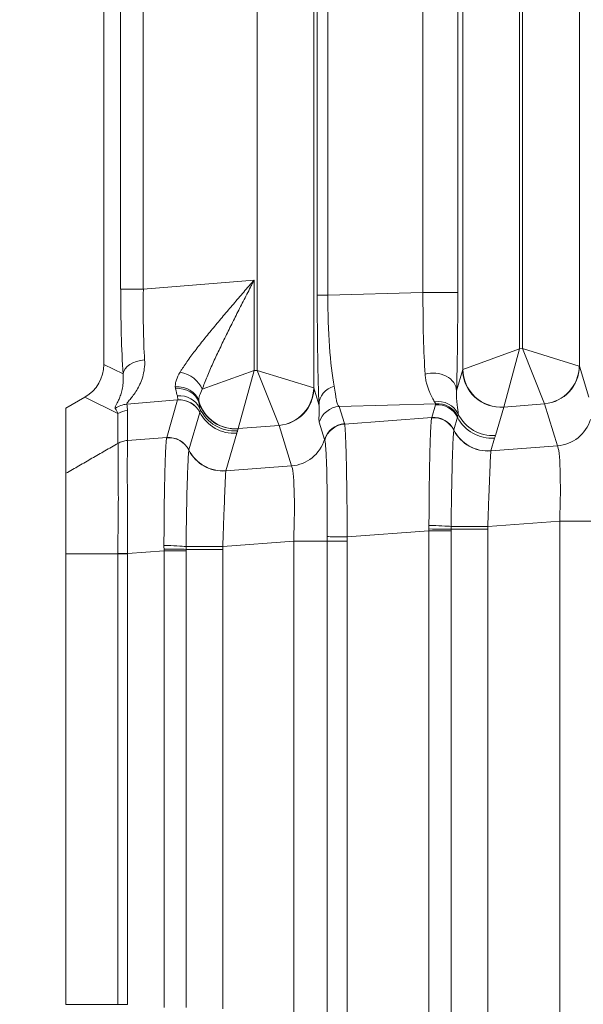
# Model space of a CAD drawing. Header units: millimetres. Extents: x 4 to 836, y 5 to 589.
# Tile 107 of 153: x 632.49 to 639.92, y 279.13 to 292.11. Entities that reach past the tile are written whole.
import ezdxf

# ---------------------------------------------------------------- set-up
doc = ezdxf.new("R2010")
doc.units = ezdxf.units.MM
doc.layers.add('1', color=7, linetype='Continuous', true_color=0xffffff)
doc.styles.add('ideas_simplex', font='simplex.shx')
doc.dimstyles.get("Standard").update_dxf_attribs({"dimtxt": 0.18, "dimasz": 0.18, "dimexe": 0.18, "dimexo": 0.0625, "dimgap": 0.09, "dimtad": 0, "dimtih": 1, "dimtoh": 1, "dimdec": 4, "dimzin": 0, "dimdsep": 46, "dimtxsty": 'Standard', "dimcen": 0.09, "dimadec": 0, "dimazin": 0, "dimtfac": 1, "dimtdec": 4, "dimtofl": 0, "dimtmove": 0, "dimatfit": 3, "dimfxl": 1, "dimtolj": 1, "dimtzin": 0, "dimarcsym": 0})

# ---------------------------------------------------------------- blocks, each defined once
blk = doc.blocks.new('_U8')
at = {"layer": '1', "color": 152, "lineweight": 13}
for p, q in [((693.603977, 317.597855), (616.177731, 317.597855)), ((666.128055, 256.097779), (616.177731, 256.097779))]:
    blk.add_line(p, q, dxfattribs=at)
at = {"layer": '1', "color": 27, "lineweight": 13}
blk.add_line((618.177731, 317.597855), (618.177731, 256.097779), dxfattribs=at)
at = {"layer": '1', "color": 87, "lineweight": 25}
for p, q in [((616.677731, 293.950317), (611.052731, 293.950317)), ((611.052731, 293.950317), (611.052731, 292.450317)), ((616.677731, 292.450317), (616.677731, 293.950317)), ((611.052731, 281.245317), (611.052731, 279.745317)), ((616.677731, 279.745317), (616.677731, 281.245317)), ((611.052731, 279.745317), (616.677731, 279.745317))]:
    blk.add_line(p, q, dxfattribs=at)
at = {"layer": '1', "color": 27, "lineweight": 18}
for points in [[(618.177731, 317.597855), (618.706712, 314.597857), (617.648751, 314.597853)], [(618.177731, 256.097779), (617.648751, 259.097777), (618.706712, 259.097781)]]:
    blk.add_solid(points, dxfattribs=at)
at = {"layer": '1', "color": 87, "linetype": 'Continuous', "lineweight": 25, "char_height": 3, "attachment_point": 7, "rotation": 90, "line_spacing_factor": 1.204819, "style": 'ideas_simplex'}
for s, insert in [('\\W1.2097;61,5', (609.211731, 281.192817)), ('\\W1.2097;2.42', (616.524231, 281.192817))]:
    blk.add_mtext(s, dxfattribs=dict(at, insert=insert))

msp = doc.modelspace()

# ---------------------------------------------------------------- linework, layer by layer
at = {"layer": '1', "color": 143, "linetype": 'Continuous', "lineweight": 13}
for p, q in [((636.373, 325.937), (636.373, 287.259)), ((635.623, 287.489), (635.623, 325.706)), ((638.335, 287.5), (638.335, 325.695)), ((639.873, 325.651), (639.873, 287.544)), ((639.085, 325.424), (639.085, 287.772)), ((639.123, 287.775), (639.123, 325.421)), ((636.417, 288.481), (636.417, 324.715)), ((636.557, 324.715), (636.557, 288.481)), ((637.81, 288.514), (637.81, 324.682)), ((638.27, 324.682), (638.27, 288.514)), ((633.825, 288.56), (633.825, 324.635)), ((634.124, 324.635), (634.124, 288.56)), ((633.825, 288.56), (634.124, 288.56)), ((634.124, 288.56), (635.585, 288.679)), ((635.585, 288.679), (635.585, 287.486)), ((636.417, 288.481), (636.557, 288.481)), ((636.557, 288.481), (637.81, 288.514)), ((637.81, 288.514), (638.27, 288.514)), ((639.085, 287.772), (638.337, 287.502)), ((639.085, 287.772), (638.876, 287.005)), ((639.085, 287.772), (639.123, 287.775)), ((639.123, 287.775), (639.413, 287.049)), ((639.871, 287.546), (639.123, 287.775)), ((633.604, 287.568), (633.857, 287.441)), ((639.873, 287.544), (639.999, 287.133)), ((634.901, 287.239), (635.585, 287.486)), ((635.376, 286.72), (635.585, 287.486)), ((635.585, 287.486), (635.623, 287.489)), ((635.913, 286.763), (635.623, 287.489)), ((636.371, 287.26), (635.623, 287.489)), ((638.253, 287.22), (638.335, 287.5)), ((633.789, 286.919), (633.355, 287.136)), ((636.373, 287.259), (636.44, 287.039)), ((634.577, 287.098), (633.905, 287.043)), ((634.433, 286.603), (634.577, 287.098)), ((637.979, 287.047), (636.706, 287.013)), ((636.706, 287.013), (636.776, 286.786)), ((637.927, 286.867), (637.975, 287.034)), ((638.875, 287.004), (638.767, 286.631)), ((639.413, 287.049), (638.876, 287.005)), ((639.584, 286.492), (639.414, 287.048)), ((633.789, 286.525), (633.789, 286.919)), ((633.915, 286.958), (633.915, 286.564)), ((634.869, 286.934), (634.725, 286.439)), ((638.268, 286.87), (638.219, 286.703)), ((635.913, 286.763), (635.376, 286.72)), ((636.077, 286.228), (635.914, 286.762)), ((636.514, 286.577), (636.444, 286.804)), ((636.778, 286.78), (637.927, 286.867)), ((635.357, 286.66), (635.212, 286.164)), ((635.375, 286.718), (635.367, 286.691)), ((633.916, 286.564), (634.433, 286.603)), ((638.705, 286.426), (639.584, 286.492)), ((638.755, 286.596), (638.706, 286.428)), ((635.212, 286.162), (636.077, 286.228)), ((639.614, 285.501), (638.665, 285.429)), ((639.614, 278.695), (639.614, 285.501)), ((639.614, 285.501), (640.054, 285.501)), ((637.89, 285.374), (636.813, 285.292)), ((637.89, 278.822), (637.89, 285.374)), ((637.89, 285.374), (638.181, 285.374)), ((638.181, 285.392), (638.665, 285.392)), ((638.181, 285.374), (638.181, 278.822)), ((638.665, 285.392), (638.665, 278.804)), ((636.107, 285.236), (635.172, 285.166)), ((636.107, 278.959), (636.107, 285.236)), ((636.107, 285.236), (636.548, 285.236)), ((636.548, 278.959), (636.548, 285.236)), ((636.548, 285.236), (636.812, 285.236)), ((636.812, 285.236), (636.812, 278.959)), ((633.788, 279.127), (633.788, 285.068)), ((634.397, 285.11), (633.917, 285.074)), ((633.917, 285.068), (633.917, 279.127)), ((634.397, 285.11), (634.687, 285.11)), ((634.397, 279.086), (634.397, 285.11)), ((635.172, 285.128), (634.687, 285.128)), ((634.687, 285.11), (634.687, 279.086)), ((635.172, 285.128), (635.172, 279.068))]:
    msp.add_line(p, q, dxfattribs=at)
at = {"layer": '1', "color": 143, "linetype": 'Continuous', "lineweight": 18}
for p, q in [((633.604, 287.568), (633.604, 325.628)), ((633.355, 287.136), (633.104, 286.991)), ((633.104, 286.131), (633.104, 286.991)), ((633.104, 285.068), (633.104, 279.127))]:
    msp.add_line(p, q, dxfattribs=at)
at = {"layer": '1', "color": 143, "linetype": 'Continuous', "lineweight": 13}
for centre, major_axis, ratio, start_param, end_param in [((633.972, 288.572), (-0.001, -1.806), 0.081028, 4.719047, 5.389171), ((634.271, 288.572), (-0.026, -1.507), 0.096946, 4.721976, 5.3921), ((636.474, 288.507), (-0.001, -1.801), 0.031454, 4.727263, 5.665979), ((636.774, 288.507), (-0.01, -1.501), 0.144199, 4.731152, 5.669868), ((637.916, 288.538), (-0.007, -1.501), 0.069967, 4.728606, 5.53592), ((638.215, 288.538), (-0.001, 1.801), 0.030434, 3.891833, 4.699147), ((634.156, 287.441), (-0.299, -0.019), 0.621028, 4.722941, 6.179613), ((639.372, 287.546), (-0.339, -0.368), 0.992996, 0.829626, 2.311967), ((639.373, 287.544), (-0.478, -0.146), 0.996014, 1.356348, 2.843741), ((639.123, 287.523), (-0.75, -0.02), 0.029238, 3.166976, 3.228063), ((634.627, 287.239), (0.269, -0.133), 0.701534, 0.615113, 1.97019), ((637.953, 287.22), (-0.3, 0.01), 0.776151, 3.183119, 5.129649), ((639.085, 287.52), (-0.75, -0.02), 0.029238, 6.195123, 6.256209), ((638.835, 287.5), (-0.48, 0.14), 0.995643, 0.284559, 1.93418), ((638.836, 287.502), (0.368, -0.339), 0.991771, 3.890384, 5.534394), ((634.568, 287.009), (-0.299, -0.018), 0.878856, 3.371092, 4.730554), ((634.572, 286.978), (0.294, 0.059), 0.895222, 0.116047, 1.467257), ((635.872, 287.26), (0.339, 0.368), 0.992996, 3.971219, 5.453559), ((635.623, 287.238), (-0.75, -0.02), 0.029238, 3.166976, 3.228063), ((636.74, 287.039), (-0.3, -0.013), 0.858349, 5.011301, 6.232142), ((634.596, 286.865), (-0.293, -0.062), 0.959628, 3.357303, 4.589851), ((635.873, 287.259), (-0.478, -0.146), 0.996014, 1.356348, 2.843741), ((633.93, 286.745), (-0.293, -0.063), 0.996129, 4.582293, 5.127516), ((632.053, 288.38), (-1.824, 1.543), 0.244098, 3.345307, 3.448446), ((634.602, 286.801), (-0.291, 0.074), 0.995302, 3.855675, 5.041954), ((634.601, 286.8), (-0.288, 0.084), 0.995643, 3.889373, 5.075773), ((635.336, 287.216), (-0.368, 0.339), 0.991771, 1.011679, 2.392801), ((635.335, 287.215), (-0.48, 0.14), 0.995643, 0.586384, 1.93418), ((636.73, 286.715), (-0.287, -0.088), 0.996014, 4.49794, 5.68434), ((638.005, 286.784), (-0.298, -0.034), 0.982269, 3.47982, 4.74638), ((638, 286.736), (-0.288, 0.084), 0.995643, 3.889373, 5.075773), ((638.004, 286.749), (-0.284, 0.098), 0.995471, 3.936926, 5.123325), ((639.125, 287.024), (-0.25, -0.021), 0.087194, 6.188746, 6.249833), ((639.164, 287.027), (-0.25, -0.021), 0.087194, 3.1606, 3.221686), ((632.077, 288.082), (-1.72, 1.279), 0.157063, 3.407767, 3.510906), ((633.939, 286.661), (-0.3, 0), 0.996169, 4.79353, 5.235988), ((635.327, 287.188), (-0.48, 0.14), 0.995643, 0.701882, 1.93418), ((635.316, 287.157), (-0.48, 0.14), 0.995643, 0.747756, 1.93418), ((637.951, 286.568), (0.292, -0.068), 0.995069, 0.693593, 1.88023), ((637.95, 286.566), (-0.297, 0.044), 0.993716, 3.753576, 4.940466), ((637.951, 286.569), (-0.288, 0.084), 0.995643, 3.889373, 5.075773), ((638.714, 287.092), (0.48, -0.14), 0.995643, 3.889373, 5.075773), ((638.726, 287.128), (-0.48, 0.14), 0.995643, 0.730359, 1.93418), ((635.664, 286.741), (-0.25, -0.021), 0.087194, 3.1606, 3.221686), ((636.8, 286.488), (-0.287, -0.088), 0.996014, 4.49794, 5.68434), ((636.802, 286.482), (-0.268, -0.136), 0.995564, 4.326262, 5.515407), ((639.543, 286.989), (0.478, 0.146), 0.996014, 4.49794, 5.68434), ((634.457, 286.305), (-0.288, 0.084), 0.995643, 3.889373, 5.075773), ((634.457, 286.304), (-0.292, 0.068), 0.995069, 3.835186, 5.021822), ((635.625, 286.738), (-0.25, -0.021), 0.087194, 6.188746, 6.249833), ((638.665, 286.923), (0.479, -0.144), 0.995612, 3.899122, 5.085129), ((638.665, 286.924), (0.48, -0.14), 0.995643, 3.889417, 5.075773), ((633.94, 286.266), (-0.295, -0.056), 0.996153, 4.6081, 5.050478), ((634.457, 286.303), (-0.297, 0.044), 0.993716, 3.753576, 4.940466), ((636.037, 286.724), (0.478, 0.146), 0.996014, 4.49794, 5.68434), ((639.539, 285.49), (-0.038, -1.006), 0.073389, 1.584419, 3.062485), ((635.172, 286.661), (-0.48, 0.14), 0.995643, 0.747824, 1.93418), ((635.171, 286.659), (-0.479, 0.144), 0.995612, 0.757529, 1.943536), ((636.033, 285.225), (-0.038, -1.006), 0.073389, 1.584419, 3.062485), ((637.912, 285.429), (-0.3, 0.006), 0.044184, 3.597973, 4.786486), ((637.911, 285.392), (-0.3, 0.002), 0.014605, 3.59604, 4.783436), ((638.63, 285.429), (0.5, 0.001), 0.000077, 3.59751, 4.782202), ((636.834, 285.292), (-0.3, 0.004), 0.000932, 0.312654, 1.500989), ((633.938, 285.074), (-0.3, 0.002), 0.000366, 1.047201, 1.500984), ((634.418, 285.165), (-0.3, 0.006), 0.044184, 3.597973, 4.786486), ((634.418, 285.128), (-0.3, 0.002), 0.014605, 3.59604, 4.783436), ((635.137, 285.166), (-0.5, -0.001), 0.000077, 0.455917, 1.640609)]:
    msp.add_ellipse(centre, major_axis=major_axis, ratio=ratio, start_param=start_param, end_param=end_param, dxfattribs=at)
at = {"layer": '1', "color": 143, "linetype": 'Continuous', "lineweight": 18}
msp.add_ellipse((633.102, 287.569), major_axis=(-0.449, 0.225), ratio=0.995894, start_param=2.56169, end_param=3.603692, dxfattribs=at)
at = {"layer": '1', "color": 143, "linetype": 'Continuous', "lineweight": 13}
for points, knots in [([(634.609, 287.465), (634.616, 287.476), (634.623, 287.487), (634.637, 287.51), (634.645, 287.521), (634.668, 287.556), (634.683, 287.579), (634.733, 287.65), (634.769, 287.698), (634.843, 287.796), (634.883, 287.846), (634.944, 287.922), (634.964, 287.948), (635.007, 288), (635.028, 288.025), (635.092, 288.103), (635.135, 288.155), (635.223, 288.259), (635.267, 288.311), (635.357, 288.415), (635.402, 288.468), (635.47, 288.547), (635.504, 288.586), (635.539, 288.626), (635.562, 288.653), (635.573, 288.666), (635.585, 288.679)], [0, 0, 0, 0, 0.03125, 0.03125, 0.0625, 0.0625, 0.125, 0.125, 0.25, 0.25, 0.375, 0.375, 0.4375, 0.4375, 0.5, 0.5, 0.625, 0.625, 0.75, 0.75, 0.875, 0.875, 0.9375, 0.96875, 0.96875, 1, 1, 1, 1]), ([(635.585, 288.679), (635.577, 288.664), (635.569, 288.648), (635.553, 288.617), (635.529, 288.57), (635.505, 288.523), (635.457, 288.43), (635.425, 288.368), (635.363, 288.244), (635.332, 288.183), (635.27, 288.06), (635.24, 287.999), (635.195, 287.907), (635.18, 287.877), (635.151, 287.816), (635.137, 287.786), (635.094, 287.695), (635.066, 287.636), (635.014, 287.519), (634.989, 287.462), (634.953, 287.377), (634.942, 287.349), (634.921, 287.293), (634.91, 287.266), (634.901, 287.239)], [0, 0, 0, 0, 0.03125, 0.03125, 0.0625, 0.125, 0.125, 0.25, 0.25, 0.375, 0.375, 0.5, 0.5, 0.5625, 0.5625, 0.625, 0.625, 0.75, 0.75, 0.875, 0.875, 0.9375, 0.9375, 1, 1, 1, 1]), ([(634.141, 287.627), (634.144, 287.585), (634.142, 287.546), (634.133, 287.471), (634.125, 287.436), (634.111, 287.385), (634.105, 287.369), (634.093, 287.337), (634.087, 287.322), (634.067, 287.279), (634.053, 287.252), (634.023, 287.203), (634.007, 287.18), (633.977, 287.139), (633.962, 287.121), (633.936, 287.09), (633.924, 287.077), (633.912, 287.061), (633.909, 287.056), (633.905, 287.048), (633.905, 287.045), (633.905, 287.043)], [0, 0, 0, 0, 0.125, 0.125, 0.25, 0.25, 0.3125, 0.3125, 0.375, 0.375, 0.5, 0.5, 0.625, 0.625, 0.75, 0.75, 0.875, 0.875, 0.9375, 0.9375, 1, 1, 1, 1]), ([(633.754, 286.987), (633.751, 286.991), (633.752, 286.997), (633.756, 287.012), (633.761, 287.022), (633.769, 287.039), (633.772, 287.045), (633.779, 287.058), (633.783, 287.065), (633.794, 287.087), (633.802, 287.104), (633.817, 287.141), (633.825, 287.162), (633.838, 287.206), (633.845, 287.231), (633.854, 287.284), (633.858, 287.312), (633.861, 287.373), (633.861, 287.406), (633.857, 287.441)], [0, 0, 0, 0, 0.125, 0.125, 0.25, 0.25, 0.3125, 0.3125, 0.375, 0.375, 0.5, 0.5, 0.625, 0.625, 0.75, 0.75, 0.875, 0.875, 1, 1, 1, 1]), ([(634.546, 287.272), (634.546, 287.279), (634.546, 287.286), (634.547, 287.3), (634.547, 287.308), (634.551, 287.33), (634.555, 287.346), (634.571, 287.395), (634.587, 287.429), (634.609, 287.465)], [0, 0, 0, 0, 0.125, 0.125, 0.25, 0.25, 0.5, 0.5, 1, 1, 1, 1]), ([(637.962, 287.075), (637.954, 287.09), (637.943, 287.107), (637.926, 287.14), (637.92, 287.152), (637.908, 287.177), (637.902, 287.191), (637.883, 287.235), (637.871, 287.268), (637.856, 287.325), (637.851, 287.346), (637.844, 287.389), (637.841, 287.412), (637.839, 287.437)], [0, 0, 0, 0, 0.25, 0.25, 0.375, 0.375, 0.5, 0.5, 0.75, 0.75, 0.875, 0.875, 1, 1, 1, 1]), ([(636.641, 287.281), (636.649, 287.243), (636.654, 287.208), (636.66, 287.162), (636.662, 287.147), (636.666, 287.121), (636.668, 287.109), (636.674, 287.075), (636.678, 287.057), (636.69, 287.029), (636.697, 287.019), (636.706, 287.013)], [0, 0, 0, 0, 0.25, 0.25, 0.375, 0.375, 0.5, 0.5, 0.75, 0.75, 1, 1, 1, 1]), ([(634.577, 287.099), (634.579, 287.103), (634.579, 287.11), (634.578, 287.128), (634.576, 287.139), (634.573, 287.152)], [0, 0, 0, 0, 0.5, 0.5, 1, 1, 1, 1]), ([(634.901, 287.239), (634.885, 287.21), (634.874, 287.183), (634.862, 287.144), (634.859, 287.132), (634.857, 287.114), (634.856, 287.109), (634.855, 287.097), (634.855, 287.092), (634.856, 287.087)], [0, 0, 0, 0, 0.5, 0.5, 0.75, 0.75, 0.875, 0.875, 1, 1, 1, 1]), ([(638.253, 287.22), (638.252, 287.199), (638.252, 287.18), (638.253, 287.144), (638.254, 287.127), (638.257, 287.079), (638.26, 287.051), (638.266, 287.002), (638.269, 286.98), (638.274, 286.942), (638.275, 286.926), (638.276, 286.913)], [0, 0, 0, 0, 0.125, 0.125, 0.25, 0.25, 0.5, 0.5, 0.75, 0.75, 1, 1, 1, 1]), ([(636.444, 286.804), (636.442, 286.811), (636.441, 286.821), (636.439, 286.848), (636.44, 286.864), (636.441, 286.903), (636.442, 286.925), (636.443, 286.978), (636.442, 287.007), (636.44, 287.039)], [0, 0, 0, 0, 0.25, 0.25, 0.5, 0.5, 0.75, 0.75, 1, 1, 1, 1]), ([(634.87, 286.986), (634.872, 286.974), (634.872, 286.964), (634.872, 286.947), (634.871, 286.94), (634.87, 286.934)], [0, 0, 0, 0, 0.5, 0.5, 1, 1, 1, 1]), ([(636.778, 286.78), (636.778, 286.778), (636.779, 286.776), (636.78, 286.769), (636.78, 286.766), (636.782, 286.753), (636.783, 286.743), (636.786, 286.706), (636.788, 286.674), (636.79, 286.623), (636.79, 286.612), (636.791, 286.589), (636.793, 286.554), (636.795, 286.49), (636.797, 286.431), (636.798, 286.369), (636.799, 286.337), (636.802, 286.234), (636.803, 286.16), (636.805, 286.043), (636.806, 286.003), (636.807, 285.941), (636.807, 285.92), (636.808, 285.878), (636.808, 285.856), (636.809, 285.748), (636.81, 285.66), (636.811, 285.524), (636.812, 285.478), (636.812, 285.409), (636.812, 285.385), (636.812, 285.339), (636.813, 285.315), (636.813, 285.292)], [0, 0, 0, 0, 0.03125, 0.03125, 0.0625, 0.0625, 0.125, 0.125, 0.25, 0.25, 0.28125, 0.28125, 0.3125, 0.375, 0.4375, 0.4375, 0.5, 0.5, 0.625, 0.625, 0.6875, 0.6875, 0.71875, 0.71875, 0.75, 0.75, 0.875, 0.875, 0.9375, 0.9375, 0.96875, 0.96875, 1, 1, 1, 1]), ([(637.89, 285.442), (637.89, 285.531), (637.891, 285.618), (637.892, 285.747), (637.892, 285.789), (637.893, 285.852), (637.893, 285.873), (637.893, 285.915), (637.893, 285.935), (637.895, 286.038), (637.896, 286.116), (637.898, 286.226), (637.898, 286.262), (637.9, 286.314), (637.9, 286.331), (637.901, 286.365), (637.901, 286.382), (637.903, 286.463), (637.905, 286.521), (637.908, 286.6), (637.909, 286.625), (637.911, 286.672), (637.912, 286.694), (637.915, 286.753), (637.917, 286.786), (637.92, 286.823), (637.921, 286.834), (637.923, 286.847), (637.923, 286.851), (637.925, 286.858), (637.925, 286.861), (637.926, 286.864)], [0, 0, 0, 0, 0.125, 0.125, 0.1875, 0.1875, 0.21875, 0.21875, 0.25, 0.25, 0.375, 0.375, 0.4375, 0.4375, 0.46875, 0.46875, 0.5, 0.5, 0.625, 0.625, 0.6875, 0.6875, 0.75, 0.75, 0.875, 0.875, 0.9375, 0.9375, 0.96875, 0.96875, 1, 1, 1, 1]), ([(635.367, 286.691), (635.366, 286.686), (635.364, 286.681), (635.36, 286.671), (635.358, 286.665), (635.357, 286.66)], [0, 0, 0, 0, 0.5, 0.5, 1, 1, 1, 1]), ([(638.218, 286.7), (638.217, 286.692), (638.215, 286.677), (638.212, 286.644), (638.211, 286.631), (638.21, 286.61), (638.21, 286.602), (638.209, 286.586), (638.208, 286.578), (638.206, 286.534), (638.204, 286.492), (638.202, 286.422), (638.201, 286.397), (638.199, 286.344), (638.198, 286.316), (638.196, 286.229), (638.194, 286.166), (638.192, 286.067), (638.191, 286.033), (638.19, 285.98), (638.19, 285.962), (638.189, 285.926), (638.189, 285.908), (638.187, 285.817), (638.186, 285.742), (638.184, 285.626), (638.183, 285.587), (638.182, 285.508), (638.182, 285.469), (638.181, 285.429)], [0, 0, 0, 0, 0.125, 0.125, 0.1875, 0.1875, 0.21875, 0.21875, 0.25, 0.25, 0.375, 0.375, 0.4375, 0.4375, 0.5, 0.5, 0.625, 0.625, 0.6875, 0.6875, 0.71875, 0.71875, 0.75, 0.75, 0.875, 0.875, 0.9375, 0.9375, 1, 1, 1, 1]), ([(633.788, 285.074), (633.788, 285.097), (633.788, 285.12), (633.789, 285.165), (633.789, 285.187), (633.79, 285.255), (633.79, 285.3), (633.792, 285.432), (633.793, 285.518), (633.794, 285.623), (633.794, 285.644), (633.794, 285.685), (633.795, 285.746), (633.795, 285.805), (633.794, 285.919), (633.793, 285.991), (633.792, 286.091), (633.792, 286.123), (633.792, 286.183), (633.793, 286.24), (633.794, 286.291), (633.794, 286.338), (633.794, 286.36), (633.795, 286.42), (633.794, 286.452), (633.793, 286.488), (633.793, 286.499), (633.792, 286.511), (633.792, 286.514), (633.791, 286.52), (633.791, 286.523), (633.79, 286.525)], [0, 0, 0, 0, 0.03125, 0.03125, 0.0625, 0.0625, 0.125, 0.125, 0.25, 0.25, 0.28125, 0.28125, 0.3125, 0.375, 0.375, 0.5, 0.5, 0.5625, 0.5625, 0.625, 0.6875, 0.6875, 0.75, 0.75, 0.875, 0.875, 0.9375, 0.9375, 0.96875, 0.96875, 1, 1, 1, 1]), ([(633.789, 286.525), (633.809, 286.536), (633.829, 286.545), (633.871, 286.558), (633.893, 286.563), (633.915, 286.564)], [0, 0, 0, 0, 0.5, 0.5, 1, 1, 1, 1]), ([(633.916, 286.564), (633.916, 286.562), (633.916, 286.559), (633.916, 286.553), (633.916, 286.55), (633.916, 286.537), (633.916, 286.527), (633.916, 286.489), (633.916, 286.457), (633.915, 286.395), (633.914, 286.372), (633.913, 286.324), (633.912, 286.272), (633.912, 286.213), (633.912, 286.151), (633.912, 286.118), (633.913, 286.015), (633.914, 285.942), (633.915, 285.825), (633.915, 285.785), (633.916, 285.723), (633.916, 285.702), (633.916, 285.659), (633.916, 285.637), (633.916, 285.529), (633.916, 285.441), (633.916, 285.305), (633.916, 285.259), (633.916, 285.19), (633.916, 285.167), (633.917, 285.12), (633.917, 285.097), (633.917, 285.074)], [0, 0, 0, 0, 0.03125, 0.03125, 0.0625, 0.0625, 0.125, 0.125, 0.25, 0.25, 0.3125, 0.3125, 0.375, 0.4375, 0.4375, 0.5, 0.5, 0.625, 0.625, 0.6875, 0.6875, 0.71875, 0.71875, 0.75, 0.75, 0.875, 0.875, 0.9375, 0.9375, 0.96875, 0.96875, 1, 1, 1, 1]), ([(634.396, 285.179), (634.397, 285.267), (634.397, 285.355), (634.398, 285.483), (634.398, 285.525), (634.399, 285.588), (634.399, 285.609), (634.4, 285.651), (634.4, 285.672), (634.401, 285.774), (634.402, 285.852), (634.404, 285.962), (634.405, 285.998), (634.406, 286.05), (634.406, 286.068), (634.407, 286.101), (634.408, 286.118), (634.41, 286.199), (634.411, 286.258), (634.414, 286.337), (634.415, 286.362), (634.417, 286.408), (634.418, 286.43), (634.421, 286.49), (634.423, 286.522), (634.427, 286.559), (634.428, 286.57), (634.429, 286.583), (634.43, 286.587), (634.431, 286.594), (634.432, 286.597), (634.432, 286.6)], [0, 0, 0, 0, 0.125, 0.125, 0.1875, 0.1875, 0.21875, 0.21875, 0.25, 0.25, 0.375, 0.375, 0.4375, 0.4375, 0.46875, 0.46875, 0.5, 0.5, 0.625, 0.625, 0.6875, 0.6875, 0.75, 0.75, 0.875, 0.875, 0.9375, 0.9375, 0.96875, 0.96875, 1, 1, 1, 1]), ([(636.548, 285.296), (636.548, 285.316), (636.548, 285.336), (636.549, 285.375), (636.549, 285.395), (636.549, 285.454), (636.549, 285.493), (636.549, 285.608), (636.549, 285.683), (636.548, 285.775), (636.548, 285.793), (636.548, 285.829), (636.547, 285.882), (636.547, 285.934), (636.545, 286.033), (636.544, 286.096), (636.541, 286.212), (636.539, 286.265), (636.536, 286.336), (636.536, 286.358), (636.534, 286.39), (636.533, 286.4), (636.532, 286.419), (636.532, 286.428), (636.529, 286.473), (636.527, 286.501), (636.523, 286.535), (636.521, 286.544), (636.519, 286.556), (636.519, 286.559), (636.517, 286.565), (636.517, 286.568), (636.516, 286.57)], [0, 0, 0, 0, 0.03125, 0.03125, 0.0625, 0.0625, 0.125, 0.125, 0.25, 0.25, 0.28125, 0.28125, 0.3125, 0.375, 0.375, 0.5, 0.5, 0.625, 0.625, 0.6875, 0.6875, 0.71875, 0.71875, 0.75, 0.75, 0.875, 0.875, 0.9375, 0.9375, 0.96875, 0.96875, 1, 1, 1, 1]), ([(634.725, 286.436), (634.723, 286.428), (634.721, 286.413), (634.719, 286.38), (634.718, 286.368), (634.717, 286.346), (634.716, 286.339), (634.715, 286.323), (634.715, 286.314), (634.713, 286.27), (634.711, 286.228), (634.708, 286.158), (634.707, 286.133), (634.706, 286.08), (634.705, 286.052), (634.702, 285.965), (634.7, 285.903), (634.698, 285.803), (634.697, 285.769), (634.696, 285.716), (634.696, 285.698), (634.695, 285.662), (634.695, 285.644), (634.693, 285.553), (634.692, 285.478), (634.69, 285.362), (634.69, 285.323), (634.689, 285.244), (634.688, 285.205), (634.688, 285.165)], [0, 0, 0, 0, 0.125, 0.125, 0.1875, 0.1875, 0.21875, 0.21875, 0.25, 0.25, 0.375, 0.375, 0.4375, 0.4375, 0.5, 0.5, 0.625, 0.625, 0.6875, 0.6875, 0.71875, 0.71875, 0.75, 0.75, 0.875, 0.875, 0.9375, 0.9375, 1, 1, 1, 1]), ([(638.705, 286.426), (638.705, 286.421), (638.704, 286.41), (638.703, 286.385), (638.702, 286.375), (638.701, 286.358), (638.701, 286.352), (638.7, 286.34), (638.7, 286.333), (638.698, 286.299), (638.697, 286.267), (638.695, 286.211), (638.694, 286.191), (638.693, 286.16), (638.692, 286.149), (638.691, 286.127), (638.691, 286.116), (638.688, 286.059), (638.687, 286.01), (638.684, 285.945), (638.684, 285.931), (638.683, 285.904), (638.682, 285.89), (638.68, 285.849), (638.679, 285.82), (638.676, 285.734), (638.674, 285.675), (638.671, 285.584), (638.67, 285.553), (638.667, 285.491), (638.666, 285.46), (638.665, 285.429)], [0, 0, 0, 0, 0.125, 0.125, 0.1875, 0.1875, 0.21875, 0.21875, 0.25, 0.25, 0.375, 0.375, 0.4375, 0.4375, 0.46875, 0.46875, 0.5, 0.5, 0.625, 0.625, 0.65625, 0.65625, 0.6875, 0.6875, 0.75, 0.75, 0.875, 0.875, 0.9375, 0.9375, 1, 1, 1, 1]), ([(635.212, 286.162), (635.211, 286.157), (635.21, 286.146), (635.209, 286.121), (635.209, 286.111), (635.208, 286.095), (635.207, 286.089), (635.207, 286.076), (635.206, 286.07), (635.205, 286.035), (635.203, 286.003), (635.201, 285.947), (635.2, 285.928), (635.199, 285.896), (635.199, 285.886), (635.198, 285.864), (635.197, 285.852), (635.195, 285.795), (635.193, 285.746), (635.19, 285.681), (635.19, 285.668), (635.189, 285.64), (635.188, 285.627), (635.187, 285.585), (635.186, 285.557), (635.183, 285.471), (635.18, 285.412), (635.177, 285.32), (635.176, 285.29), (635.174, 285.228), (635.173, 285.197), (635.172, 285.166)], [0, 0, 0, 0, 0.125, 0.125, 0.1875, 0.1875, 0.21875, 0.21875, 0.25, 0.25, 0.375, 0.375, 0.4375, 0.4375, 0.46875, 0.46875, 0.5, 0.5, 0.625, 0.625, 0.65625, 0.65625, 0.6875, 0.6875, 0.75, 0.75, 0.875, 0.875, 0.9375, 0.9375, 1, 1, 1, 1]), ([(633.788, 285.068), (633.808, 285.068), (633.829, 285.068), (633.872, 285.068), (633.894, 285.068), (633.917, 285.069)], [0, 0, 0, 0, 0.5, 0.5, 1, 1, 1, 1]), ([(633.788, 279.127), (633.808, 279.127), (633.828, 279.127), (633.872, 279.127), (633.894, 279.127), (633.917, 279.127)], [0, 0, 0, 0, 0.5, 0.5, 1, 1, 1, 1])]:
    msp.add_open_spline(points, degree=3, knots=knots, dxfattribs=at)
for points, degree in [([(634.55, 287.246), (634.548, 287.254), (634.547, 287.263), (634.546, 287.272)], 3), ([(634.573, 287.152), (634.567, 287.176), (634.558, 287.207), (634.55, 287.246)], 3), ([(634.577, 287.098), (634.577, 287.098), (634.577, 287.098), (634.577, 287.099)], 3), ([(634.856, 287.087), (634.856, 287.08), (634.857, 287.073), (634.858, 287.067)], 3), ([(634.858, 287.067), (634.863, 287.034), (634.867, 287.007), (634.87, 286.986)], 3), ([(637.979, 287.047), (637.976, 287.053), (637.97, 287.063), (637.962, 287.075)], 3), ([(637.975, 287.034), (637.977, 287.038), (637.978, 287.042), (637.979, 287.047)], 3), ([(634.87, 286.934), (634.87, 286.934), (634.87, 286.934), (634.869, 286.934)], 3), ([(638.272, 286.882), (638.27, 286.878), (638.269, 286.874), (638.268, 286.87)], 3), ([(638.276, 286.913), (638.276, 286.9), (638.274, 286.89), (638.272, 286.882)], 3), ([(636.776, 286.786), (636.776, 286.784), (636.777, 286.782), (636.778, 286.78)], 3), ([(637.926, 286.866), (637.926, 286.866), (637.927, 286.867), (637.927, 286.867)], 3), ([(637.926, 286.864), (637.926, 286.864), (637.926, 286.865), (637.926, 286.866)], 3), ([(638.219, 286.702), (638.219, 286.701), (638.218, 286.701), (638.218, 286.7)], 3), ([(638.219, 286.703), (638.219, 286.702), (638.219, 286.702), (638.219, 286.702)], 3), ([(638.767, 286.631), (638.765, 286.625), (638.761, 286.613), (638.756, 286.602), (638.755, 286.596)], 3), ([(633.104, 286.131), (633.79, 286.526)], 1), ([(633.79, 286.525), (633.79, 286.525), (633.79, 286.525), (633.79, 286.525)], 3), ([(633.916, 286.564), (633.916, 286.564), (633.916, 286.564), (633.916, 286.564)], 3), ([(634.432, 286.6), (634.432, 286.601), (634.433, 286.601), (634.433, 286.602)], 3), ([(634.433, 286.602), (634.433, 286.602), (634.433, 286.603), (634.433, 286.603)], 3), ([(636.516, 286.57), (636.515, 286.572), (636.514, 286.574), (636.514, 286.577)], 3), ([(634.725, 286.439), (634.725, 286.439), (634.725, 286.438), (634.725, 286.438)], 3), ([(634.725, 286.438), (634.725, 286.437), (634.725, 286.437), (634.725, 286.436)], 3), ([(638.706, 286.428), (638.706, 286.427), (638.706, 286.427), (638.705, 286.426)], 3), ([(635.212, 286.164), (635.212, 286.164), (635.212, 286.163), (635.212, 286.162)], 3), ([(637.89, 285.396), (637.89, 285.412), (637.89, 285.427), (637.89, 285.442)], 3), ([(637.89, 285.374), (637.89, 285.381), (637.89, 285.389), (637.89, 285.396)], 3), ([(638.181, 285.429), (638.181, 285.417), (638.181, 285.404), (638.181, 285.392)], 3), ([(638.181, 285.392), (638.181, 285.386), (638.181, 285.38), (638.181, 285.374)], 3), ([(638.665, 285.429), (638.665, 285.417), (638.665, 285.404), (638.665, 285.392)], 3), ([(636.548, 285.236), (636.548, 285.256), (636.548, 285.276), (636.548, 285.296)], 3), ([(636.813, 285.292), (636.812, 285.274), (636.812, 285.255), (636.812, 285.236)], 3), ([(633.788, 285.068), (633.104, 285.068)], 1), ([(633.788, 285.068), (633.788, 285.07), (633.788, 285.072), (633.788, 285.074)], 3), ([(633.917, 285.074), (633.917, 285.072), (633.917, 285.07), (633.917, 285.068)], 3), ([(634.397, 285.133), (634.396, 285.148), (634.396, 285.163), (634.396, 285.179)], 3), ([(634.397, 285.11), (634.397, 285.117), (634.397, 285.125), (634.397, 285.133)], 3), ([(634.688, 285.165), (634.688, 285.153), (634.687, 285.14), (634.687, 285.128)], 3), ([(634.687, 285.128), (634.687, 285.122), (634.687, 285.116), (634.687, 285.11)], 3), ([(635.172, 285.166), (635.172, 285.153), (635.172, 285.141), (635.172, 285.128)], 3), ([(633.104, 279.127), (633.788, 279.127)], 1)]:
    msp.add_open_spline(points, degree=degree, dxfattribs=at)
at = {"layer": '1', "color": 143, "linetype": 'Continuous', "lineweight": 18}
msp.add_open_spline([(633.104, 285.068), (633.104, 285.081), (633.104, 285.094), (633.104, 285.388), (633.104, 285.662), (633.104, 286.011), (633.104, 286.109), (633.104, 286.131)], degree=3, knots=[0, 0, 0, 0, 0.02412, 0.02412, 0.555511, 0.555511, 1, 1, 1, 1], dxfattribs=at)

# ---------------------------------------------------------------- dimensions: what is measured, and where the dimension line sits
at = {"layer": '1', "color": 87, "linetype": 'Continuous', "lineweight": 25}
dim = msp.add_linear_dim(base=(618.178, 317.598), p1=(671.272, 256.098), p2=(696.104, 317.598), angle=270, text='<>\\P[\\C87;\\H3.00;\\Fsimplex.shx;2.42\\Fsimplex.shx;\\H3.00;\\C87; ]', dimstyle='Standard', override={"dimtxt": 3, "dimasz": 3, "dimexe": 2, "dimexo": 2.5, "dimgap": 1.5, "dimtad": 1, "dimtih": 0, "dimtoh": 0, "dimdec": 2, "dimlfac": 1, "dimzin": 8, "dimdsep": 44, "dimlunit": 2, "dimtxsty": 'ideas_simplex', "dimsah": 1, "dimse1": 0, "dimse2": 0, "dimsd1": 0, "dimsd2": 0, "dimclrd": 27, "dimclre": 152, "dimclrt": 87, "dimtol": 0, "dimtm": -0.1, "dimtfac": 0.5, "dimtdec": 2, "dimtofl": 1, "dimtmove": 0, "dimtzin": 8, "dimlwd": 13, "dimlwe": 13}, dxfattribs=at)
dim.commit()
dim.dimension.update_dxf_attribs({"geometry": '_U8', "text_midpoint": (618.178, 286.848), "dimtype": 160})

doc.saveas('drawing.dxf')
